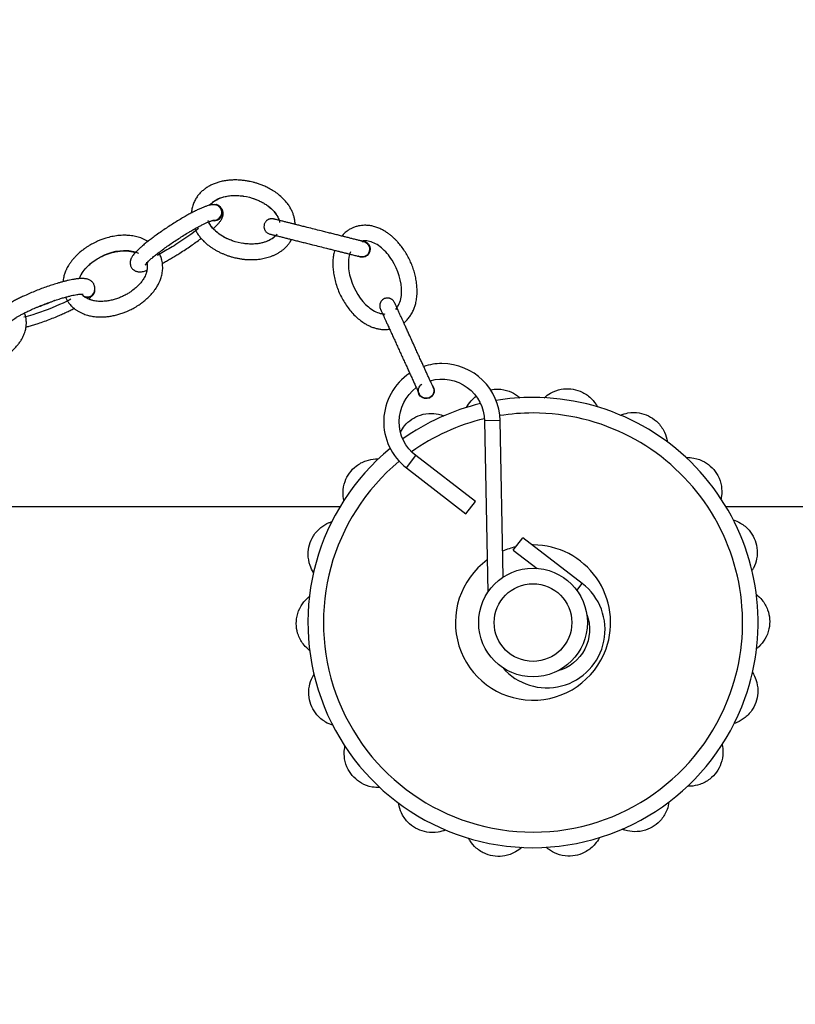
# Model space of a CAD drawing. Header units: millimetres. Extents: x 226 to 1023, y 71 to 732.
# Tile 74 of 110: x 441.4 to 446.4, y 675.45 to 681.79. Entities that reach past the tile are written whole.
import ezdxf

# ---------------------------------------------------------------- set-up
doc = ezdxf.new("R2010")
doc.units = ezdxf.units.MM
doc.layers.add('1', color=7, linetype='CONTINUOUS', true_color=0xffffff)
doc.layers.add('TOP', color=7, linetype='CONTINUOUS', true_color=0xffffff)
doc.styles.add('iso-1', font='isocp.shx')
doc.dimstyles.get("Standard").update_dxf_attribs({"dimtxt": 0.18, "dimasz": 0.18, "dimexe": 0.18, "dimexo": 0.0625, "dimgap": 0.09, "dimtad": 0, "dimtih": 1, "dimtoh": 1, "dimdec": 4, "dimzin": 0, "dimdsep": 46, "dimtxsty": 'Standard', "dimcen": 0.09, "dimadec": 0, "dimazin": 0, "dimtfac": 1, "dimtdec": 4, "dimtofl": 0, "dimtmove": 0, "dimatfit": 3, "dimfxl": 1, "dimtolj": 1, "dimtzin": 0, "dimarcsym": 0})

# ---------------------------------------------------------------- blocks, each defined once
blk = doc.blocks.new('DimnDraft3D5')
at = {"layer": 'TOP', "color": 2, "linetype": 'Continuous', "transparency": 16777216}
for p, q in [((241.659, 608.5641), (241.659, 728.5682)), ((474.1097, 704.5642), (474.1097, 728.5682)), ((241.659, 726.5682), (474.1097, 726.5682))]:
    blk.add_line(p, q, dxfattribs=at)
for points in [[(241.659, 726.5682), (245.159, 727.029), (245.1591, 726.1074), (241.659, 726.5682)], [(474.1097, 726.5682), (470.6097, 726.1074), (470.6097, 727.029), (474.1097, 726.5682)]]:
    blk.add_solid(points, dxfattribs=at)
at = {"layer": 'TOP', "color": 2, "linetype": 'Continuous', "transparency": 16777216, "insert": (354.3208, 727.1393), "char_height": 3.5, "attachment_point": 7, "line_spacing_factor": 0.963855, "style": 'iso-1'}
blk.add_mtext('\\W01.000;\\fisocp.shx,bigfont.shx;2325 ', dxfattribs=at)

msp = doc.modelspace()

# ---------------------------------------------------------------- linework, layer by layer
at = {"layer": '1', "color": 7, "linetype": 'Continuous'}
for p, q in [((442.6668, 680.5976), (442.6649, 680.5981)), ((442.6681, 680.5999), (442.6667, 680.6002)), ((442.6748, 680.5952), (442.6683, 680.5972)), ((442.6492, 680.4996), (442.654, 680.4994)), ((443.1747, 680.473), (443.1745, 680.4777)), ((443.0124, 680.4105), (443.0118, 680.4107)), ((443.6077, 680.3657), (443.605, 680.3652)), ((443.6051, 680.3652), (443.6077, 680.3657)), ((441.8771, 680.029), (441.8785, 680.0318)), ((441.8784, 680.0261), (441.8793, 680.0278)), ((444.3951, 679.2068), (444.4163, 678.103)), ((444.5144, 678.2004), (444.495, 679.2087)), ((444.3362, 678.6886), (443.9525, 678.9835)), ((443.8916, 678.9042), (444.2753, 678.6094)), ((444.2753, 678.6094), (444.3362, 678.6886)), ((443.4632, 678.6535), (440.5707, 678.6535)), ((467.2573, 678.6535), (445.9502, 678.6535)), ((444.5798, 678.3753), (444.6408, 678.4546)), ((445.0245, 678.1598), (444.6408, 678.4546)), ((444.5798, 678.3753), (444.7337, 678.2571)), ((444.707, 678.4081), (444.7013, 678.4081))]:
    msp.add_line(p, q, dxfattribs=at)
at = {"layer": '1', "color": 252, "linetype": 'Continuous'}
for p, q in [((442.6715, 680.5963), (442.6684, 680.5972)), ((444.495, 679.2087), (444.3951, 679.2068)), ((443.8916, 678.9042), (443.9525, 678.9835)), ((444.9897, 678.1145), (445.0245, 678.1598))]:
    msp.add_line(p, q, dxfattribs=at)
at = {"layer": '1', "color": 7, "linetype": 'Continuous'}
for radius in [0.35, 0.25]:
    msp.add_circle((444.707, 677.9081), radius, dxfattribs=at)
at = {"layer": '1', "color": 7, "linetype": 'Continuous', "extrusion": (0, 0, -1)}
for centre, radius, start, end in [((-443.606, 680.3133), 0.0525, 91.91081, 299.4394), ((-443.606, 680.3133), 0.05, 89.83075, 245.47932), ((-443.606, 680.3133), 0.05, 269.99993, 298.76585), ((-443.606, 680.3133), 0.05, 245.47932, 269.99962), ((-444.0187, 679.4024), 0.0525, 138.74061, 352.91224), ((-444.1201, 679.2015), 0.275, 74.08758, 178.89927), ((-444.1201, 679.2015), 0.275, 307.54069, 53.0989), ((-444.0187, 679.4024), 0.05, 269.99961, 336.87524), ((-444.0187, 679.4024), 0.05, 155.3794, 269.99961), ((-444.796, 677.8624), 0.275, 159.37143, 255.01726)]:
    msp.add_arc(centre, radius, start, end, dxfattribs=at)
at = {"layer": '1', "color": 7, "linetype": 'Continuous'}
for centre, radius, start, end in [((444.1201, 679.2015), 0.375, 90, 108.21257), ((444.1201, 679.2015), 0.375, 1.10073, 90), ((444.1201, 679.2015), 0.375, 123.55363, 232.45931), ((444.707, 677.9081), 1.45, 103.47748, 125.34187), ((444.707, 677.9081), 1.45, 90.00001, 99.44437), ((444.707, 677.9081), 1.45, 340.24889, 89.99999), ((444.707, 677.9081), 1.45, 129.37502, 340.24889), ((444.707, 677.9081), 0.5, 102.90938, 113.05692), ((444.707, 677.9081), 0.5, 340.24889, 89.99999), ((444.707, 677.9081), 0.5, 126.12379, 340.24889), ((444.796, 677.8624), 0.375, 220.72456, 52.45931)]:
    msp.add_arc(centre, radius, start, end, dxfattribs=at)
at = {"layer": '1', "color": 252, "linetype": 'Continuous'}
for start, end in [(89.99998, 99.12372), (340.24889, 90.00002), (103.39311, 125.42622), (129.69565, 340.24889)]:
    msp.add_arc((444.707, 677.9081), 1.35, start, end, dxfattribs=at)
at = {"layer": '1', "color": 7, "linetype": 'Continuous'}
for centre, major_axis, ratio, start_param, end_param in [((442.654, 680.5493), (0.0128, 0.0509), 0.96029, 3.201636, 6.826964), ((442.6553, 680.549), (-0.0128, -0.0509), 0.96029, 0.000065, 3.14151), ((442.654, 680.5493), (0.0122, 0.0485), 0.96029, 3.396922, 6.283185), ((442.654, 680.5493), (0.0122, 0.0485), 0.96029, 0, 0.219017), ((441.8332, 680.0529), (0.0439, -0.0239), 0.921015, 4.613104, 5.176826), ((441.8332, 680.0529), (0.0461, -0.0251), 0.921015, 4.814055, 6.828201), ((441.8323, 680.0512), (-0.0461, 0.0251), 0.921015, 1.825057, 3.141667), ((441.8332, 680.0529), (0.0439, -0.0239), 0.921015, 5.176826, 6.283185)]:
    msp.add_ellipse(centre, major_axis=major_axis, ratio=ratio, start_param=start_param, end_param=end_param, dxfattribs=at)
for points, knots in [([(443.1745, 680.4777), (443.1742, 680.4852), (443.1727, 680.5), (443.1681, 680.5216), (443.1615, 680.542), (443.1525, 680.5633), (443.1408, 680.585), (443.1259, 680.6068), (443.1067, 680.63), (443.0825, 680.6536), (443.0532, 680.6768), (443.023, 680.6963), (442.9943, 680.7116), (442.9681, 680.7233), (442.9448, 680.7322), (442.9237, 680.739), (442.9042, 680.7444), (442.8836, 680.7492), (442.8611, 680.7534), (442.8349, 680.7569), (442.8073, 680.7589), (442.7778, 680.7592), (442.7482, 680.7574), (442.7187, 680.7534), (442.6911, 680.7474), (442.6657, 680.7397), (442.6422, 680.7303), (442.6203, 680.7193), (442.6, 680.7066), (442.5809, 680.6921), (442.5629, 680.6753), (442.5462, 680.6557), (442.5315, 680.633), (442.5195, 680.6075), (442.511, 680.5796), (442.5081, 680.559), (442.5074, 680.548), (442.5074, 680.5469)], [0, 0, 0, 0, 0.024358, 0.048134, 0.071378, 0.094075, 0.123531, 0.152327, 0.180666, 0.222555, 0.263834, 0.304136, 0.341433, 0.371915, 0.399518, 0.424173, 0.445955, 0.46695, 0.494372, 0.522501, 0.554942, 0.586239, 0.620401, 0.653509, 0.684594, 0.713723, 0.741139, 0.767737, 0.793753, 0.81941, 0.845913, 0.873653, 0.902747, 0.933135, 0.964468, 0.996553, 1, 1, 1, 1]), ([(442.628, 680.5972), (442.6308, 680.6009), (442.6371, 680.608), (442.6486, 680.6184), (442.662, 680.6278), (442.6762, 680.6356), (442.69, 680.6418), (442.7031, 680.6465), (442.7164, 680.6504), (442.7303, 680.6536), (442.7453, 680.6562), (442.7621, 680.6582), (442.7809, 680.6593), (442.8008, 680.6592), (442.8197, 680.658), (442.8341, 680.6563), (442.8419, 680.6551), (442.8443, 680.6547)], [0, 0, 0, 0, 0.057416, 0.117676, 0.193255, 0.262359, 0.323699, 0.385374, 0.442176, 0.503314, 0.568945, 0.639124, 0.723103, 0.812638, 0.897469, 0.968325, 1, 1, 1, 1]), ([(442.9062, 680.6391), (442.9112, 680.6375), (442.9247, 680.6328), (442.9462, 680.6235), (442.9703, 680.611), (442.9929, 680.5968), (443.0134, 680.5811), (443.0312, 680.5642), (443.0462, 680.5465), (443.0582, 680.5281), (443.0658, 680.5123), (443.0692, 680.5025), (443.0702, 680.4992)], [0, 0, 0, 0, 0.070474, 0.193892, 0.316985, 0.438245, 0.554349, 0.664188, 0.767576, 0.86457, 0.955453, 1, 1, 1, 1]), ([(442.6683, 680.5972), (442.6681, 680.5973), (442.6646, 680.5984), (442.6572, 680.5993), (442.6469, 680.5997), (442.6368, 680.5987), (442.6263, 680.5969), (442.6146, 680.594), (442.5993, 680.5891), (442.5815, 680.5823), (442.5611, 680.5736), (442.5386, 680.5629), (442.5149, 680.5509), (442.4907, 680.538), (442.4636, 680.5228), (442.4337, 680.5052), (442.4014, 680.4854), (442.3692, 680.465), (442.3369, 680.4436), (442.3044, 680.4213), (442.2747, 680.4001), (442.2483, 680.3804), (442.225, 680.3624), (442.2028, 680.3443), (442.1889, 680.3323), (442.1822, 680.3264)], [0, 0, 0, 0, 0.001514, 0.021712, 0.047662, 0.071561, 0.092935, 0.124445, 0.15955, 0.198407, 0.241151, 0.286539, 0.331871, 0.377262, 0.422741, 0.483378, 0.543744, 0.603806, 0.665803, 0.729949, 0.795843, 0.846159, 0.897045, 0.948356, 1, 1, 1, 1]), ([(442.6474, 680.4456), (442.6528, 680.4504), (442.6639, 680.4608), (442.676, 680.4732), (442.6849, 680.4833), (442.6907, 680.4904), (442.6957, 680.4973), (442.7008, 680.5052), (442.7054, 680.5139), (442.7083, 680.5217), (442.7102, 680.5285), (442.7113, 680.5349), (442.7118, 680.5428), (442.7111, 680.5512), (442.7091, 680.559), (442.7062, 680.5663), (442.7027, 680.5727), (442.699, 680.5778), (442.6956, 680.5816), (442.6935, 680.5836), (442.6924, 680.5846)], [0, 0, 0, 0, 0.122376, 0.264117, 0.329955, 0.392829, 0.453271, 0.517246, 0.587224, 0.649736, 0.677508, 0.711783, 0.7551, 0.804446, 0.846869, 0.881256, 0.923336, 0.955039, 0.976869, 1, 1, 1, 1]), ([(442.2096, 680.2124), (442.2096, 680.2124), (442.2097, 680.2124), (442.21, 680.213), (442.2125, 680.2163), (442.2174, 680.2222), (442.2251, 680.2303), (442.2368, 680.2417), (442.2531, 680.2563), (442.2746, 680.2743), (442.2998, 680.2941), (442.3282, 680.3154), (442.3591, 680.3376), (442.3916, 680.3599), (442.4248, 680.3818), (442.4581, 680.403), (442.4883, 680.4213), (442.515, 680.4369), (442.5379, 680.4498), (442.5595, 680.4614), (442.5794, 680.4716), (442.5975, 680.4802), (442.612, 680.4867), (442.6237, 680.4914), (442.6326, 680.4948), (442.6398, 680.4971), (442.645, 680.4986), (442.6482, 680.4993), (442.6492, 680.4994), (442.6493, 680.4995), (442.6493, 680.4995)], [0, 0, 0, 0, 0.002255, 0.014273, 0.037742, 0.064118, 0.09448, 0.128642, 0.177558, 0.230194, 0.286424, 0.345945, 0.407702, 0.469669, 0.531169, 0.591601, 0.650417, 0.693195, 0.734487, 0.773701, 0.810849, 0.846032, 0.879404, 0.900968, 0.923554, 0.94733, 0.965884, 0.983313, 0.997964, 1, 1, 1, 1]), ([(442.7724, 680.3665), (442.7721, 680.3666), (442.7685, 680.3678), (442.7609, 680.3706), (442.7478, 680.3758), (442.7326, 680.3827), (442.7161, 680.3914), (442.7, 680.401), (442.684, 680.412), (442.6684, 680.4243), (442.6543, 680.4374), (442.6428, 680.45), (442.6352, 680.4597), (442.6303, 680.4669), (442.6265, 680.4727), (442.6222, 680.48), (442.6193, 680.4858), (442.6179, 680.489)], [0, 0, 0, 0, 0.003983, 0.056844, 0.122308, 0.213279, 0.306709, 0.399908, 0.492372, 0.595879, 0.69447, 0.778219, 0.847423, 0.87698, 0.905949, 0.94985, 1, 1, 1, 1]), ([(443.0361, 680.5076), (443.0334, 680.5084), (443.0282, 680.5092), (443.0207, 680.5092), (443.0142, 680.5083), (443.0083, 680.5067), (443.0031, 680.5046), (442.9983, 680.5021), (442.9933, 680.4988), (442.988, 680.4943), (442.9829, 680.4882), (442.9789, 680.4813), (442.9751, 680.4714), (442.9735, 680.4607), (442.9745, 680.4504), (442.9764, 680.4432), (442.9796, 680.4357), (442.9839, 680.4289), (442.9894, 680.4228), (442.9953, 680.4178), (443.0029, 680.4134), (443.0086, 680.4114), (443.0118, 680.4107)], [0, 0, 0, 0, 0.053393, 0.100877, 0.142591, 0.178524, 0.217337, 0.249589, 0.2822, 0.331976, 0.382511, 0.433167, 0.483961, 0.585262, 0.6348, 0.681196, 0.726459, 0.791863, 0.834332, 0.883176, 0.938336, 1, 1, 1, 1]), ([(443.6182, 680.3617), (443.6181, 680.3617), (443.6173, 680.362), (443.6138, 680.3628), (443.6086, 680.3641), (443.6013, 680.366), (443.592, 680.3683), (443.581, 680.371), (443.5694, 680.374), (443.5574, 680.377), (443.5453, 680.38), (443.5337, 680.3829), (443.5218, 680.3859), (443.5061, 680.3898), (443.4859, 680.3949), (443.4607, 680.4012), (443.4333, 680.4081), (443.404, 680.4154), (443.3735, 680.4231), (443.3376, 680.4321), (443.2973, 680.4422), (443.2581, 680.452), (443.2255, 680.4602), (443.1991, 680.4668), (443.1755, 680.4727), (443.1536, 680.4782), (443.1328, 680.4834), (443.1112, 680.4888), (443.0924, 680.4935), (443.0767, 680.4975), (443.0639, 680.5007), (443.0536, 680.5033), (443.0458, 680.5052), (443.0404, 680.5066), (443.037, 680.5074), (443.0362, 680.5076), (443.0361, 680.5076)], [0, 0, 0, 0, 0.023671, 0.046695, 0.068448, 0.088938, 0.114392, 0.137739, 0.158965, 0.181654, 0.201263, 0.218844, 0.236981, 0.255803, 0.288744, 0.323697, 0.360658, 0.399568, 0.440069, 0.480433, 0.539715, 0.596924, 0.633666, 0.669149, 0.703478, 0.731282, 0.76195, 0.795253, 0.831026, 0.85625, 0.882649, 0.910268, 0.93181, 0.954131, 0.977237, 1, 1, 1, 1]), ([(443.5729, 680.4602), (443.5657, 680.4583), (443.5519, 680.4536), (443.5326, 680.4446), (443.5125, 680.4323), (443.4931, 680.4168), (443.4808, 680.4039), (443.4755, 680.3976)], [0, 0, 0, 0, 0.189017, 0.370717, 0.54461, 0.789546, 1, 1, 1, 1]), ([(443.875, 679.8382), (443.881, 679.8429), (443.8934, 679.8541), (443.9101, 679.8737), (443.9249, 679.8963), (443.9369, 679.9201), (443.9463, 679.9448), (443.9539, 679.973), (443.959, 680.0048), (443.9609, 680.04), (443.9595, 680.0754), (443.9552, 680.1107), (443.948, 680.1458), (443.9382, 680.1803), (443.9259, 680.214), (443.9113, 680.2468), (443.8944, 680.2786), (443.8755, 680.3088), (443.855, 680.337), (443.836, 680.3593), (443.8195, 680.3764), (443.8059, 680.3893), (443.7911, 680.402), (443.7738, 680.4153), (443.7542, 680.4285), (443.732, 680.4408), (443.7076, 680.4516), (443.682, 680.4598), (443.6559, 680.4652), (443.633, 680.4673), (443.6117, 680.467), (443.5924, 680.4648), (443.5794, 680.462), (443.5729, 680.4602)], [0, 0, 0, 0, 0.026163, 0.0574, 0.088257, 0.118712, 0.148834, 0.178868, 0.218977, 0.259256, 0.299794, 0.340585, 0.381566, 0.422653, 0.463743, 0.504902, 0.546089, 0.587171, 0.627456, 0.665743, 0.687749, 0.70904, 0.730171, 0.7549, 0.783902, 0.811342, 0.841844, 0.875649, 0.903412, 0.933307, 0.954486, 0.976732, 1, 1, 1, 1]), ([(442.2264, 680.3633), (442.2258, 680.3636), (442.2197, 680.3674), (442.2075, 680.3741), (442.19, 680.3819), (442.1724, 680.3883), (442.1556, 680.3932), (442.1382, 680.3972), (442.1194, 680.4002), (442.0981, 680.4022), (442.069, 680.403), (442.0336, 680.4009), (441.9937, 680.3944), (441.959, 680.3855), (441.9299, 680.3757), (441.9069, 680.3665), (441.8871, 680.3574), (441.8705, 680.3489), (441.8552, 680.3403), (441.8392, 680.3306), (441.821, 680.3185), (441.8014, 680.3038), (441.7827, 680.2881), (441.7657, 680.272), (441.751, 680.2564), (441.7373, 680.2401), (441.7252, 680.2237), (441.7152, 680.2083), (441.7081, 680.1959), (441.7033, 680.1865), (441.6996, 680.1789), (441.6956, 680.1698), (441.6915, 680.1591), (441.6874, 680.1466), (441.6837, 680.1331), (441.6808, 680.1184), (441.6794, 680.1082), (441.679, 680.1033)], [0, 0, 0, 0, 0.002648, 0.029809, 0.057713, 0.082421, 0.107629, 0.130617, 0.156953, 0.186933, 0.220677, 0.279216, 0.336662, 0.392846, 0.432927, 0.468808, 0.500331, 0.527434, 0.549909, 0.57716, 0.609139, 0.645764, 0.68474, 0.716793, 0.748435, 0.77967, 0.810485, 0.838027, 0.860376, 0.87377, 0.884316, 0.897449, 0.917486, 0.934694, 0.955017, 0.978531, 1, 1, 1, 1]), ([(442.5284, 680.4444), (442.5299, 680.4413), (442.5354, 680.4301), (442.5462, 680.412), (442.5614, 680.3911), (442.578, 680.3722), (442.5962, 680.3545), (442.6142, 680.3394), (442.6318, 680.3265), (442.6483, 680.3155), (442.6661, 680.3049), (442.6849, 680.295), (442.7034, 680.2863), (442.7205, 680.2792), (442.7352, 680.2736), (442.7473, 680.2695), (442.7577, 680.2662), (442.7682, 680.2631), (442.7806, 680.2598), (442.7971, 680.2559), (442.8172, 680.252), (442.84, 680.2487), (442.8633, 680.2466), (442.8867, 680.2456), (442.9152, 680.246), (442.948, 680.2489), (442.984, 680.2556), (443.0132, 680.2642), (443.036, 680.2731), (443.0533, 680.2813), (443.0696, 680.2904), (443.0848, 680.3005), (443.0982, 680.3107), (443.1104, 680.3216), (443.1222, 680.3334), (443.1347, 680.3483), (443.1446, 680.3628), (443.15, 680.3724), (443.1516, 680.3755)], [0, 0, 0, 0, 0.013858, 0.050071, 0.084701, 0.117928, 0.151318, 0.187399, 0.213009, 0.23989, 0.268059, 0.297527, 0.326544, 0.351808, 0.373185, 0.390632, 0.404129, 0.417841, 0.435422, 0.456867, 0.487356, 0.519118, 0.550959, 0.582841, 0.614727, 0.667289, 0.716981, 0.763632, 0.790267, 0.815985, 0.840872, 0.865012, 0.889419, 0.908211, 0.930465, 0.956259, 0.985743, 1, 1, 1, 1]), ([(443.0485, 680.4013), (443.0469, 680.3996), (443.041, 680.3934), (443.0284, 680.3827), (443.0103, 680.3714), (442.9904, 680.3623), (442.97, 680.3553), (442.9472, 680.35), (442.9207, 680.3465), (442.895, 680.3456), (442.8714, 680.3465), (442.8523, 680.3482), (442.84, 680.35), (442.8346, 680.3509)], [0, 0, 0, 0, 0.029337, 0.109436, 0.211243, 0.30516, 0.394193, 0.49617, 0.613664, 0.747282, 0.835196, 0.926859, 1, 1, 1, 1]), ([(443.0118, 680.4107), (443.0118, 680.4107), (443.0126, 680.4104), (443.0161, 680.4096), (443.0214, 680.4082), (443.0287, 680.4064), (443.0379, 680.4041), (443.0489, 680.4014), (443.0606, 680.3984), (443.0726, 680.3954), (443.0846, 680.3924), (443.0963, 680.3895), (443.1082, 680.3865), (443.1239, 680.3825), (443.1441, 680.3775), (443.1693, 680.3712), (443.1967, 680.3643), (443.2259, 680.357), (443.2564, 680.3493), (443.2923, 680.3403), (443.3327, 680.3302), (443.3718, 680.3204), (443.4045, 680.3122), (443.4309, 680.3056), (443.4545, 680.2997), (443.4764, 680.2942), (443.4973, 680.289), (443.5188, 680.2836), (443.5376, 680.2788), (443.5533, 680.2749), (443.5661, 680.2717), (443.5764, 680.2691), (443.5841, 680.2672), (443.5896, 680.2658), (443.593, 680.265), (443.5938, 680.2647), (443.5938, 680.2648)], [0, 0, 0, 0, 0.024072, 0.04707, 0.068808, 0.089288, 0.114728, 0.138057, 0.159264, 0.181935, 0.201532, 0.219103, 0.237231, 0.256043, 0.288966, 0.323889, 0.360805, 0.399656, 0.440095, 0.480409, 0.539651, 0.596853, 0.633592, 0.669063, 0.703368, 0.731148, 0.761782, 0.795049, 0.830791, 0.855997, 0.882374, 0.909961, 0.931476, 0.953772, 0.976859, 1, 1, 1, 1]), ([(442.1822, 680.3264), (442.1769, 680.3217), (442.1672, 680.3129), (442.1546, 680.3005), (442.1444, 680.2898), (442.1356, 680.2796), (442.1284, 680.2703), (442.123, 680.262), (442.1194, 680.2556), (442.1173, 680.251), (442.1157, 680.247), (442.1146, 680.2436), (442.1138, 680.2406), (442.113, 680.2374), (442.112, 680.232), (442.1114, 680.2237), (442.1128, 680.2122), (442.1163, 680.2021), (442.1207, 680.1942), (442.1254, 680.1879), (442.13, 680.1831), (442.1351, 680.1789), (442.1405, 680.1754), (442.1472, 680.1721), (442.155, 680.1696), (442.1628, 680.1681), (442.1706, 680.1674), (442.1777, 680.1674), (442.1871, 680.1682), (442.1975, 680.1701), (442.2092, 680.1731), (442.217, 680.1756), (442.2203, 680.1767)], [0, 0, 0, 0, 0.069224, 0.131744, 0.18791, 0.238022, 0.295771, 0.34329, 0.380335, 0.406681, 0.422476, 0.434698, 0.44672, 0.458551, 0.470201, 0.504971, 0.543933, 0.580003, 0.605358, 0.626556, 0.650054, 0.667071, 0.687759, 0.71334, 0.743429, 0.771885, 0.796408, 0.827616, 0.855764, 0.906709, 0.960313, 1, 1, 1, 1]), ([(442.3199, 680.2222), (442.3221, 680.2234), (442.3329, 680.2292), (442.3526, 680.2401), (442.3791, 680.2555), (442.4059, 680.2716), (442.4356, 680.2901), (442.468, 680.311), (442.5025, 680.3342), (442.5356, 680.3574), (442.5576, 680.3734), (442.5687, 680.3817), (442.5696, 680.3824)], [0, 0, 0, 0, 0.025667, 0.126051, 0.228353, 0.331785, 0.436012, 0.575521, 0.714724, 0.852563, 0.987662, 1, 1, 1, 1]), ([(443.5939, 680.2647), (443.5975, 680.2638), (443.6161, 680.2612), (443.6499, 680.2766), (443.6621, 680.3248), (443.6394, 680.3544), (443.6218, 680.3609), (443.6182, 680.3617)], [0, 0, 0, 0, 0.071328, 0.357105, 0.642883, 0.928661, 1, 1, 1, 1]), ([(443.8225, 679.9255), (443.8298, 679.9334), (443.8502, 679.9631), (443.8733, 680.0642), (443.8266, 680.2191), (443.7322, 680.3283), (443.6668, 680.364), (443.6263, 680.368), (443.6114, 680.3662), (443.608, 680.3657)], [0, 0, 0, 0, 0.075208, 0.238971, 0.566498, 0.730261, 0.894024, 0.975905, 1, 1, 1, 1]), ([(441.6949, 680.0039), (441.6977, 679.9978), (441.7038, 679.986), (441.7142, 679.9702), (441.7248, 679.9569), (441.7346, 679.9464), (441.7431, 679.9385), (441.7501, 679.9325), (441.7565, 679.9275), (441.7629, 679.9228), (441.7699, 679.9181), (441.7803, 679.9117), (441.7945, 679.9041), (441.8119, 679.8965), (441.8284, 679.8907), (441.8431, 679.8864), (441.8573, 679.8831), (441.8735, 679.8801), (441.8929, 679.8777), (441.9157, 679.8765), (441.94, 679.8768), (441.9647, 679.8787), (441.9908, 679.8824), (442.0181, 679.888), (442.046, 679.8957), (442.0718, 679.9045), (442.0934, 679.9133), (442.111, 679.9213), (442.1253, 679.9284), (442.1394, 679.936), (442.1546, 679.945), (442.172, 679.9561), (442.1911, 679.9697), (442.2108, 679.9856), (442.23, 680.0031), (442.2478, 680.0217), (442.2626, 680.0394), (442.2744, 680.0556), (442.2834, 680.0692), (442.2907, 680.0817), (442.2964, 680.0926), (442.301, 680.1025), (442.3054, 680.1129), (442.3098, 680.1248), (442.3142, 680.1389), (442.3178, 680.1543), (442.3203, 680.1705), (442.3218, 680.1879), (442.3218, 680.206), (442.32, 680.2244), (442.3162, 680.2445), (442.3091, 680.2664), (442.3018, 680.283), (442.2969, 680.291), (442.2966, 680.2914)], [0, 0, 0, 0, 0.021137, 0.041712, 0.059431, 0.074284, 0.086288, 0.095478, 0.1032, 0.111425, 0.120167, 0.129426, 0.14947, 0.170122, 0.18828, 0.203939, 0.218085, 0.233823, 0.255186, 0.279326, 0.30563, 0.331816, 0.357695, 0.389587, 0.420929, 0.450695, 0.477395, 0.496483, 0.513521, 0.529585, 0.548691, 0.571191, 0.59704, 0.625664, 0.654346, 0.682672, 0.710626, 0.730358, 0.748594, 0.764429, 0.777901, 0.789039, 0.80035, 0.814968, 0.830502, 0.848509, 0.866554, 0.883736, 0.905218, 0.925012, 0.943202, 0.970443, 0.99837, 1, 1, 1, 1]), ([(441.8932, 680.2464), (441.9025, 680.2523), (441.9211, 680.2629), (441.9494, 680.2759), (441.9766, 680.2859), (442.0021, 680.2933), (442.0255, 680.2984), (442.0479, 680.3015), (442.0688, 680.3029), (442.0878, 680.3027), (442.1036, 680.3013), (442.1169, 680.2993), (442.1277, 680.297), (442.1364, 680.2947), (442.1422, 680.2928), (442.1454, 680.2917), (442.1462, 680.2914)], [0, 0, 0, 0, 0.128921, 0.24962, 0.360893, 0.462033, 0.552771, 0.633192, 0.716576, 0.786544, 0.844157, 0.892055, 0.933775, 0.964162, 0.990796, 1, 1, 1, 1]), ([(443.4287, 680.3062), (443.4284, 680.3052), (443.4266, 680.2986), (443.4239, 680.287), (443.4211, 680.2709), (443.4192, 680.2552), (443.418, 680.2389), (443.4173, 680.216), (443.4185, 680.1862), (443.4233, 680.149), (443.4316, 680.1103), (443.4435, 680.0711), (443.4587, 680.0325), (443.4769, 679.9955), (443.4977, 679.9605), (443.521, 679.9279), (443.5465, 679.898), (443.5737, 679.8713), (443.6021, 679.8484), (443.6288, 679.831), (443.6532, 679.8184), (443.675, 679.8094), (443.6971, 679.8026), (443.72, 679.7978), (443.7443, 679.7952), (443.7656, 679.7955), (443.7787, 679.7971), (443.7833, 679.7978)], [0, 0, 0, 0, 0.004112, 0.028858, 0.05066, 0.073027, 0.096096, 0.119886, 0.169676, 0.22252, 0.278471, 0.337036, 0.395698, 0.453872, 0.511326, 0.567864, 0.623342, 0.677569, 0.729066, 0.777532, 0.81209, 0.845294, 0.877338, 0.909948, 0.944241, 0.980267, 1, 1, 1, 1]), ([(443.5305, 680.2961), (443.5225, 680.2754), (443.5128, 680.2213), (443.5324, 680.0849), (443.6189, 679.9482), (443.7087, 679.9002), (443.7431, 679.8956), (443.7526, 679.8955)], [0, 0, 0, 0, 0.157157, 0.348801, 0.732089, 0.923733, 1, 1, 1, 1]), ([(441.8029, 680.1595), (441.8034, 680.1604), (441.8071, 680.1666), (441.8157, 680.1781), (441.8295, 680.1945), (441.8469, 680.2118), (441.8682, 680.2297), (441.8844, 680.2409), (441.8932, 680.2464)], [0, 0, 0, 0, 0.026638, 0.173308, 0.343436, 0.537924, 0.75699, 1, 1, 1, 1]), ([(442.218, 680.2226), (442.2183, 680.2217), (442.2196, 680.2171), (442.2211, 680.209), (442.2219, 680.1989), (442.2217, 680.1887), (442.2204, 680.1775), (442.2173, 680.1633), (442.2119, 680.148), (442.2065, 680.136), (442.203, 680.1299), (442.2023, 680.1289)], [0, 0, 0, 0, 0.027393, 0.143173, 0.245823, 0.334782, 0.458548, 0.594235, 0.786113, 0.963555, 1, 1, 1, 1]), ([(441.7851, 680.1235), (441.7852, 680.1237), (441.7866, 680.1277), (441.7901, 680.1364), (441.7959, 680.1482), (441.8007, 680.156), (441.8029, 680.1595)], [0, 0, 0, 0, 0.018992, 0.317719, 0.697517, 1, 1, 1, 1]), ([(441.8784, 680.0319), (441.8785, 680.0319), (441.88, 680.035), (441.8822, 680.041), (441.8844, 680.0504), (441.8851, 680.0585), (441.8848, 680.0662), (441.8835, 680.0739), (441.881, 680.082), (441.8776, 680.0892), (441.8738, 680.0952), (441.8693, 680.1008), (441.8636, 680.1064), (441.8566, 680.1115), (441.8481, 680.116), (441.8393, 680.1193), (441.8298, 680.1217), (441.8202, 680.1233), (441.8104, 680.1241), (441.8012, 680.1242), (441.793, 680.124), (441.7856, 680.1236), (441.7784, 680.123), (441.7699, 680.122), (441.7597, 680.1207), (441.7468, 680.1186), (441.7309, 680.1156), (441.7123, 680.1116), (441.6924, 680.1068), (441.6718, 680.1014), (441.646, 680.0941), (441.6148, 680.0845), (441.5783, 680.0723), (441.5416, 680.059), (441.5049, 680.0449), (441.4684, 680.0298), (441.4352, 680.0151), (441.4057, 680.0012), (441.3798, 679.9883), (441.3548, 679.9749), (441.339, 679.9658), (441.3313, 679.9612)], [0, 0, 0, 0, 0.000277, 0.018698, 0.034744, 0.049571, 0.05969, 0.072056, 0.086438, 0.099212, 0.109363, 0.119856, 0.133966, 0.150356, 0.164393, 0.183577, 0.202416, 0.223098, 0.24322, 0.261505, 0.278609, 0.29156, 0.305318, 0.321618, 0.340516, 0.362084, 0.391604, 0.423881, 0.456419, 0.489114, 0.521906, 0.57657, 0.630955, 0.684704, 0.737867, 0.790982, 0.843819, 0.883165, 0.922242, 0.961119, 1, 1, 1, 1]), ([(442.2023, 680.1289), (442.2004, 680.1253), (442.1939, 680.1143), (442.1804, 680.0962), (442.1607, 680.075), (442.1365, 680.0538), (442.1112, 680.0357), (442.086, 680.0206), (442.0622, 680.0085), (442.0365, 679.9978), (442.0097, 679.9889), (441.9825, 679.9823), (441.9578, 679.9785), (441.9362, 679.9768), (441.9176, 679.9766), (441.8999, 679.9776), (441.8847, 679.9797), (441.8722, 679.9823), (441.8625, 679.9848), (441.8537, 679.9877), (441.8439, 679.9915), (441.8335, 679.9965), (441.8234, 680.0025), (441.8149, 680.0086), (441.8081, 680.0146), (441.803, 680.0197), (441.8002, 680.0228), (441.7992, 680.0241)], [0, 0, 0, 0, 0.028372, 0.087207, 0.152148, 0.223268, 0.301431, 0.357154, 0.415332, 0.475496, 0.536897, 0.596612, 0.6535, 0.694089, 0.732769, 0.769526, 0.803645, 0.82723, 0.847591, 0.864945, 0.883844, 0.910902, 0.934682, 0.9553, 0.974149, 0.990081, 1, 1, 1, 1]), ([(441.3347, 679.8402), (441.3347, 679.8402), (441.3348, 679.8403), (441.3355, 679.8411), (441.3376, 679.8434), (441.341, 679.8465), (441.3454, 679.8503), (441.3523, 679.8557), (441.3624, 679.8629), (441.3768, 679.8721), (441.3929, 679.8817), (441.411, 679.8918), (441.4313, 679.9024), (441.4561, 679.9146), (441.4857, 679.9282), (441.5199, 679.943), (441.5554, 679.9573), (441.5916, 679.9709), (441.6279, 679.9835), (441.6605, 679.994), (441.6888, 680.0024), (441.7122, 680.0087), (441.7332, 680.0138), (441.7516, 680.0178), (441.7675, 680.0208), (441.7809, 680.0227), (441.7917, 680.0238), (441.7985, 680.0241), (441.8026, 680.0242), (441.8053, 680.0241), (441.8075, 680.024), (441.8086, 680.0238), (441.8087, 680.0239), (441.8087, 680.0239)], [0, 0, 0, 0, 0.001372, 0.016638, 0.032093, 0.048412, 0.065221, 0.081777, 0.113987, 0.145291, 0.17802, 0.212716, 0.24954, 0.288603, 0.344014, 0.402082, 0.462284, 0.52414, 0.587096, 0.650506, 0.697495, 0.741813, 0.783146, 0.821451, 0.856754, 0.889149, 0.918319, 0.94291, 0.953548, 0.965039, 0.980338, 0.998482, 1, 1, 1, 1]), ([(441.8449, 679.9912), (441.8454, 679.9917), (441.849, 679.9947), (441.8556, 680.0007), (441.8615, 680.007), (441.8646, 680.0107), (441.8648, 680.011)], [0, 0, 0, 0, 0.067842, 0.48657, 0.959341, 1, 1, 1, 1]), ([(441.6275, 679.9832), (441.6253, 679.9822), (441.6114, 679.9762), (441.5855, 679.9654), (441.5495, 679.9514), (441.5199, 679.9407), (441.5024, 679.9347), (441.497, 679.9328)], [0, 0, 0, 0, 0.050642, 0.316662, 0.59134, 0.872173, 1, 1, 1, 1]), ([(443.8152, 679.9691), (443.814, 679.9717), (443.8115, 679.9763), (443.8068, 679.9821), (443.802, 679.9866), (443.7971, 679.9902), (443.7923, 679.993), (443.7873, 679.9952), (443.7816, 679.997), (443.7747, 679.9983), (443.7668, 679.9985), (443.7589, 679.9973), (443.7487, 679.9942), (443.7395, 679.9887), (443.732, 679.9815), (443.7276, 679.9756), (443.7237, 679.9684), (443.7211, 679.9607), (443.7198, 679.9526), (443.7196, 679.9449), (443.7208, 679.9363), (443.7228, 679.9305), (443.7242, 679.9276)], [0, 0, 0, 0, 0.053387, 0.100853, 0.142549, 0.178467, 0.217265, 0.249515, 0.282132, 0.331922, 0.382474, 0.433148, 0.48395, 0.585235, 0.634756, 0.68113, 0.726382, 0.79179, 0.83427, 0.883135, 0.938321, 1, 1, 1, 1]), ([(444.0642, 679.4231), (444.0642, 679.4231), (444.0639, 679.4239), (444.0624, 679.4272), (444.0601, 679.4321), (444.057, 679.439), (444.0531, 679.4477), (444.0484, 679.4579), (444.0434, 679.4689), (444.0382, 679.4801), (444.0331, 679.4914), (444.0281, 679.5024), (444.023, 679.5135), (444.0163, 679.5282), (444.0077, 679.5472), (443.9969, 679.5709), (443.9851, 679.5965), (443.9726, 679.624), (443.9596, 679.6526), (443.9442, 679.6863), (443.9269, 679.7241), (443.9102, 679.7609), (443.8962, 679.7915), (443.8849, 679.8162), (443.8748, 679.8384), (443.8655, 679.8589), (443.8565, 679.8784), (443.8473, 679.8986), (443.8393, 679.9163), (443.8325, 679.9311), (443.8271, 679.943), (443.8227, 679.9527), (443.8194, 679.96), (443.817, 679.9651), (443.8156, 679.9683), (443.8152, 679.969), (443.8152, 679.9691)], [0, 0, 0, 0, 0.024015, 0.047039, 0.06879, 0.089276, 0.114721, 0.138062, 0.159283, 0.181967, 0.201573, 0.219151, 0.237285, 0.256103, 0.289036, 0.323982, 0.360937, 0.39984, 0.440335, 0.480694, 0.539969, 0.597171, 0.633907, 0.669383, 0.703704, 0.731502, 0.762162, 0.795458, 0.831222, 0.856439, 0.882829, 0.910437, 0.931975, 0.954296, 0.977406, 1, 1, 1, 1]), ([(440.8078, 679.6697), (440.8082, 679.6691), (440.8097, 679.6666), (440.8121, 679.6628), (440.8153, 679.658), (440.8185, 679.6535), (440.8235, 679.6469), (440.831, 679.6379), (440.8426, 679.6257), (440.8575, 679.6128), (440.8752, 679.6), (440.894, 679.5888), (440.9136, 679.5792), (440.9337, 679.5712), (440.9535, 679.5649), (440.9717, 679.5604), (440.9871, 679.5575), (440.9999, 679.5555), (441.012, 679.554), (441.0256, 679.5528), (441.0434, 679.5518), (441.065, 679.5517), (441.0892, 679.553), (441.1136, 679.5555), (441.1377, 679.5593), (441.1633, 679.5647), (441.1896, 679.5717), (441.2157, 679.5803), (441.2389, 679.5894), (441.2582, 679.5981), (441.2751, 679.6067), (441.2915, 679.6157), (441.3096, 679.6269), (441.3291, 679.6405), (441.3501, 679.6572), (441.3707, 679.6765), (441.3894, 679.6972), (441.4045, 679.7175), (441.4165, 679.7372), (441.4262, 679.7569), (441.433, 679.7749), (441.4378, 679.7915), (441.4411, 679.8072), (441.4433, 679.8246), (441.4439, 679.8446), (441.4419, 679.867), (441.4375, 679.8867), (441.4337, 679.8987), (441.4322, 679.9027)], [0, 0, 0, 0, 0.002126, 0.009628, 0.015127, 0.021215, 0.027917, 0.042833, 0.060002, 0.083595, 0.107828, 0.13185, 0.155688, 0.179472, 0.203184, 0.224236, 0.241584, 0.255194, 0.267248, 0.28235, 0.300685, 0.326927, 0.35465, 0.382323, 0.409917, 0.437395, 0.471348, 0.502943, 0.531585, 0.557234, 0.576149, 0.597574, 0.622208, 0.649982, 0.680323, 0.716177, 0.748646, 0.777947, 0.804619, 0.829218, 0.854175, 0.871307, 0.889119, 0.909246, 0.932021, 0.95755, 0.985791, 1, 1, 1, 1]), ([(441.4413, 679.8116), (441.4482, 679.8134), (441.4644, 679.8179), (441.4906, 679.8256), (441.5232, 679.836), (441.5598, 679.8486), (441.6001, 679.8636), (441.6368, 679.8783), (441.6697, 679.8923), (441.6983, 679.9052), (441.7254, 679.9182), (441.7429, 679.9271), (441.7512, 679.9315), (441.7514, 679.9315)], [0, 0, 0, 0, 0.071048, 0.165731, 0.261439, 0.389368, 0.516749, 0.642594, 0.735455, 0.826673, 0.915393, 0.99839, 1, 1, 1, 1]), ([(443.7242, 679.9276), (443.7242, 679.9276), (443.7246, 679.9268), (443.7262, 679.9232), (443.7285, 679.9182), (443.7314, 679.9118), (443.7348, 679.9044), (443.7384, 679.8965), (443.7428, 679.8868), (443.7487, 679.8739), (443.7569, 679.8558), (443.7665, 679.8348), (443.7775, 679.8108), (443.7896, 679.7843), (443.8025, 679.7559), (443.8161, 679.7262), (443.8301, 679.6955), (443.8443, 679.6643), (443.8587, 679.6328), (443.8729, 679.6016), (443.8867, 679.5714), (443.8997, 679.5429), (443.9117, 679.5165), (443.9213, 679.4955), (443.9288, 679.4791), (443.9344, 679.4668), (443.9398, 679.455), (443.9452, 679.4432), (443.9505, 679.4315), (443.9558, 679.4199), (443.9609, 679.4088), (443.9652, 679.3993), (443.9686, 679.3917), (443.9712, 679.3862), (443.9729, 679.3825), (443.9733, 679.3816), (443.9733, 679.3816)], [0, 0, 0, 0, 0.025791, 0.049392, 0.07077, 0.089928, 0.112087, 0.13037, 0.145061, 0.174389, 0.206102, 0.240461, 0.277683, 0.317499, 0.358534, 0.400522, 0.443264, 0.486533, 0.530076, 0.573624, 0.61629, 0.656831, 0.69512, 0.731117, 0.751631, 0.771352, 0.79031, 0.809841, 0.832803, 0.854578, 0.878751, 0.905325, 0.926835, 0.949768, 0.974151, 1, 1, 1, 1]), ([(444.064, 679.4237), (444.0657, 679.4201), (444.0718, 679.4022), (444.0627, 679.3658), (444.0175, 679.3452), (443.9733, 679.3677), (443.9638, 679.4135), (443.9809, 679.4373), (443.9912, 679.4442)], [0, 0, 0, 0, 0.051885, 0.248315, 0.444746, 0.641176, 0.837606, 1, 1, 1, 1]), ([(444.4327, 679.4082), (444.4492, 679.4114), (444.4662, 679.4127), (444.5069, 679.4113), (444.5309, 679.4064), (444.5725, 679.3905), (444.5909, 679.3803), (444.6126, 679.3639), (444.6175, 679.3599), (444.6222, 679.3556)], [0, 0, 0, 0, 0.243545, 0.243545, 0.604044, 0.604044, 0.909361, 0.909361, 1, 1, 1, 1]), ([(444.7792, 679.3563), (444.7917, 679.3677), (444.8055, 679.3778), (444.8414, 679.398), (444.8647, 679.4064), (444.9084, 679.4143), (444.9293, 679.4152), (444.9706, 679.4111), (444.9915, 679.4059), (445.0331, 679.3891), (445.054, 679.3763), (445.0876, 679.3471), (445.1015, 679.3313), (445.1162, 679.3084), (445.1194, 679.3029), (445.1224, 679.2974)], [0, 0, 0, 0, 0.123982, 0.123982, 0.308736, 0.308736, 0.46158, 0.46158, 0.616171, 0.616171, 0.79909, 0.79909, 0.954009, 0.954009, 1, 1, 1, 1]), ([(444.2796, 679.2937), (444.2873, 679.3087), (444.2969, 679.3228), (444.3174, 679.3467), (444.3282, 679.357), (444.3399, 679.3661)], [0, 0, 0, 0, 0.525594, 0.525594, 1, 1, 1, 1]), ([(443.8537, 679.1355), (443.8611, 679.15), (443.87, 679.1635), (443.8931, 679.1914), (443.9085, 679.2055), (443.9428, 679.2289), (443.9622, 679.2384), (444.0049, 679.2522), (444.0291, 679.2558), (444.0736, 679.2551), (444.0944, 679.2519), (444.1204, 679.2438), (444.1264, 679.2417), (444.1322, 679.2393)], [0, 0, 0, 0, 0.150327, 0.150327, 0.338197, 0.338197, 0.528213, 0.528213, 0.75305, 0.75305, 0.94347, 0.94347, 1, 1, 1, 1]), ([(445.2702, 679.2443), (445.2858, 679.2508), (445.3022, 679.2554), (445.3428, 679.2622), (445.3676, 679.2621), (445.4114, 679.2546), (445.4313, 679.2483), (445.4687, 679.2303), (445.4866, 679.2183), (445.52, 679.1882), (445.5352, 679.169), (445.5568, 679.1302), (445.5644, 679.1105), (445.5705, 679.084), (445.5716, 679.0778), (445.5725, 679.0715)], [0, 0, 0, 0, 0.123982, 0.123982, 0.308736, 0.308736, 0.46158, 0.46158, 0.616171, 0.616171, 0.79909, 0.79909, 0.954009, 0.954009, 1, 1, 1, 1]), ([(443.4889, 678.6948), (443.4853, 678.7113), (443.4835, 678.7283), (443.4839, 678.7694), (443.4883, 678.7938), (443.5033, 678.8357), (443.5129, 678.8542), (443.5372, 678.8879), (443.5521, 678.9034), (443.5875, 678.931), (443.6091, 678.9427), (443.6511, 678.9572), (443.6718, 678.9613), (443.699, 678.9627), (443.7053, 678.9627), (443.7116, 678.9625)], [0, 0, 0, 0, 0.123982, 0.123982, 0.308736, 0.308736, 0.46158, 0.46158, 0.616171, 0.616171, 0.79909, 0.79909, 0.954009, 0.954009, 1, 1, 1, 1]), ([(445.6932, 678.9711), (445.7101, 678.9718), (445.7271, 678.9706), (445.7676, 678.963), (445.7908, 678.9545), (445.8295, 678.9325), (445.846, 678.9198), (445.875, 678.8901), (445.8877, 678.8726), (445.9088, 678.833), (445.9165, 678.8097), (445.9235, 678.7658), (445.9239, 678.7448), (445.9206, 678.7178), (445.9195, 678.7115), (445.9182, 678.7053)], [0, 0, 0, 0, 0.123982, 0.123982, 0.308736, 0.308736, 0.46158, 0.46158, 0.616171, 0.616171, 0.79909, 0.79909, 0.954009, 0.954009, 1, 1, 1, 1]), ([(443.2934, 678.2307), (443.2843, 678.245), (443.2768, 678.2604), (443.2631, 678.2992), (443.2589, 678.3236), (443.2587, 678.368), (443.2614, 678.3887), (443.2726, 678.4287), (443.2814, 678.4484), (443.3052, 678.4864), (443.3214, 678.5048), (443.356, 678.5328), (443.374, 678.5437), (443.3991, 678.5543), (443.405, 678.5565), (443.411, 678.5584)], [0, 0, 0, 0, 0.123982, 0.123982, 0.308736, 0.308736, 0.46158, 0.46158, 0.616171, 0.616171, 0.79909, 0.79909, 0.954009, 0.954009, 1, 1, 1, 1]), ([(445.9973, 678.5697), (446.0134, 678.5646), (446.029, 678.5576), (446.0644, 678.5367), (446.0834, 678.5207), (446.1121, 678.4868), (446.1233, 678.4692), (446.1404, 678.4314), (446.1464, 678.4107), (446.1526, 678.3662), (446.1519, 678.3417), (446.1435, 678.298), (446.1367, 678.2781), (446.1243, 678.2539), (446.1212, 678.2484), (446.1178, 678.243)], [0, 0, 0, 0, 0.123982, 0.123982, 0.308736, 0.308736, 0.46158, 0.46158, 0.616171, 0.616171, 0.79909, 0.79909, 0.954009, 0.954009, 1, 1, 1, 1]), ([(443.2683, 677.7278), (443.2549, 677.738), (443.2426, 677.75), (443.2165, 677.7818), (443.2042, 677.8033), (443.1887, 677.8449), (443.1842, 677.8653), (443.1811, 677.9067), (443.1826, 677.9282), (443.1919, 677.9721), (443.2009, 677.9949), (443.2238, 678.033), (443.237, 678.0495), (443.257, 678.068), (443.2618, 678.0721), (443.2668, 678.076)], [0, 0, 0, 0, 0.123982, 0.123982, 0.308736, 0.308736, 0.46158, 0.46158, 0.616171, 0.616171, 0.79909, 0.79909, 0.954009, 0.954009, 1, 1, 1, 1]), ([(446.1457, 678.0885), (446.1591, 678.0782), (446.1714, 678.0663), (446.1976, 678.0345), (446.2099, 678.013), (446.2253, 677.9713), (446.2298, 677.951), (446.2329, 677.9096), (446.2314, 677.8881), (446.2221, 677.8441), (446.2131, 677.8214), (446.1902, 677.7832), (446.177, 677.7668), (446.1571, 677.7483), (446.1522, 677.7442), (446.1473, 677.7403)], [0, 0, 0, 0, 0.123982, 0.123982, 0.308736, 0.308736, 0.46158, 0.46158, 0.616171, 0.616171, 0.79909, 0.79909, 0.954009, 0.954009, 1, 1, 1, 1]), ([(443.4167, 677.2466), (443.4006, 677.2516), (443.385, 677.2586), (443.3496, 677.2796), (443.3307, 677.2956), (443.3019, 677.3295), (443.2907, 677.3471), (443.2736, 677.3849), (443.2676, 677.4056), (443.2614, 677.4501), (443.2621, 677.4746), (443.2705, 677.5182), (443.2773, 677.5382), (443.2897, 677.5624), (443.2929, 677.5679), (443.2962, 677.5732)], [0, 0, 0, 0, 0.123982, 0.123982, 0.308736, 0.308736, 0.46158, 0.46158, 0.616171, 0.616171, 0.79909, 0.79909, 0.954009, 0.954009, 1, 1, 1, 1]), ([(446.1207, 677.5855), (446.1297, 677.5713), (446.1372, 677.5559), (446.1509, 677.5171), (446.1551, 677.4927), (446.1553, 677.4482), (446.1526, 677.4275), (446.1414, 677.3876), (446.1326, 677.3679), (446.1088, 677.3298), (446.0926, 677.3115), (446.0581, 677.2835), (446.04, 677.2726), (446.0149, 677.262), (446.009, 677.2598), (446.003, 677.2578)], [0, 0, 0, 0, 0.123982, 0.123982, 0.308736, 0.308736, 0.46158, 0.46158, 0.616171, 0.616171, 0.79909, 0.79909, 0.954009, 0.954009, 1, 1, 1, 1]), ([(443.7208, 676.8452), (443.7039, 676.8444), (443.6869, 676.8457), (443.6464, 676.8532), (443.6232, 676.8618), (443.5845, 676.8838), (443.568, 676.8965), (443.539, 676.9262), (443.5263, 676.9436), (443.5053, 676.9833), (443.4975, 677.0065), (443.4905, 677.0504), (443.4901, 677.0715), (443.4935, 677.0985), (443.4945, 677.1047), (443.4958, 677.1109)], [0, 0, 0, 0, 0.123982, 0.123982, 0.308736, 0.308736, 0.46158, 0.46158, 0.616171, 0.616171, 0.79909, 0.79909, 0.954009, 0.954009, 1, 1, 1, 1]), ([(445.9251, 677.1215), (445.9287, 677.105), (445.9305, 677.088), (445.9301, 677.0468), (445.9257, 677.0225), (445.9107, 676.9806), (445.9011, 676.9621), (445.8769, 676.9284), (445.8619, 676.9129), (445.8265, 676.8852), (445.805, 676.8736), (445.7629, 676.8591), (445.7422, 676.855), (445.7151, 676.8536), (445.7087, 676.8536), (445.7024, 676.8538)], [0, 0, 0, 0, 0.123982, 0.123982, 0.308736, 0.308736, 0.46158, 0.46158, 0.616171, 0.616171, 0.79909, 0.79909, 0.954009, 0.954009, 1, 1, 1, 1]), ([(444.1438, 676.572), (444.1282, 676.5655), (444.1118, 676.5608), (444.0712, 676.5541), (444.0464, 676.5542), (444.0026, 676.5617), (443.9827, 676.5679), (443.9453, 676.5859), (443.9274, 676.598), (443.8941, 676.628), (443.8788, 676.6472), (443.8572, 676.6861), (443.8496, 676.7057), (443.8435, 676.7323), (443.8424, 676.7385), (443.8415, 676.7447)], [0, 0, 0, 0, 0.123982, 0.123982, 0.308736, 0.308736, 0.46158, 0.46158, 0.616171, 0.616171, 0.79909, 0.79909, 0.954009, 0.954009, 1, 1, 1, 1]), ([(445.5826, 676.7523), (445.5804, 676.7356), (445.5762, 676.719), (445.5617, 676.6805), (445.5493, 676.6591), (445.5209, 676.6248), (445.5055, 676.6107), (445.4712, 676.5873), (445.4518, 676.5779), (445.4091, 676.564), (445.3849, 676.5605), (445.3404, 676.5612), (445.3196, 676.5644), (445.2936, 676.5724), (445.2876, 676.5745), (445.2818, 676.5769)], [0, 0, 0, 0, 0.123982, 0.123982, 0.308736, 0.308736, 0.46158, 0.46158, 0.616171, 0.616171, 0.79909, 0.79909, 0.954009, 0.954009, 1, 1, 1, 1]), ([(444.6348, 676.4599), (444.6223, 676.4485), (444.6085, 676.4385), (444.5726, 676.4183), (444.5493, 676.4099), (444.5056, 676.4019), (444.4848, 676.401), (444.4434, 676.4051), (444.4225, 676.4103), (444.3809, 676.4272), (444.36, 676.44), (444.3264, 676.4691), (444.3126, 676.485), (444.2978, 676.5079), (444.2946, 676.5133), (444.2916, 676.5189)], [0, 0, 0, 0, 0.123982, 0.123982, 0.308736, 0.308736, 0.46158, 0.46158, 0.616171, 0.616171, 0.79909, 0.79909, 0.954009, 0.954009, 1, 1, 1, 1]), ([(445.1344, 676.5226), (445.1267, 676.5076), (445.1171, 676.4934), (445.0903, 676.4622), (445.0713, 676.4463), (445.0329, 676.4239), (445.0136, 676.4159), (444.9734, 676.4056), (444.952, 676.4034), (444.9071, 676.4049), (444.8831, 676.4099), (444.8416, 676.4258), (444.8231, 676.4359), (444.8014, 676.4523), (444.7965, 676.4564), (444.7918, 676.4606)], [0, 0, 0, 0, 0.123982, 0.123982, 0.308736, 0.308736, 0.46158, 0.46158, 0.616171, 0.616171, 0.79909, 0.79909, 0.954009, 0.954009, 1, 1, 1, 1])]:
    msp.add_open_spline(points, degree=3, knots=knots, dxfattribs=at)
at = {"layer": '1', "color": 252, "linetype": 'Continuous'}
for points, knots in [([(442.6233, 680.5935), (442.6296, 680.6025), (442.6546, 680.6285), (442.7202, 680.6576), (442.7952, 680.6614), (442.8362, 680.656), (442.8419, 680.6551)], [0, 0, 0, 0, 0.178129, 0.558209, 0.938288, 1, 1, 1, 1]), ([(442.9982, 680.5928), (443.004, 680.5886), (443.0347, 680.5646), (443.0634, 680.5271), (443.0734, 680.4943), (443.0751, 680.485)], [0, 0, 0, 0, 0.135191, 0.753811, 1, 1, 1, 1]), ([(442.7702, 680.3672), (442.7646, 680.3692), (442.7258, 680.3838), (442.6613, 680.4227), (442.6238, 680.4707), (442.6134, 680.4965), (442.6126, 680.4987)], [0, 0, 0, 0, 0.07351, 0.515289, 0.957069, 1, 1, 1, 1]), ([(442.5514, 680.4461), (442.5121, 680.4145), (442.428, 680.3546), (442.3324, 680.2976), (442.296, 680.2783), (442.2864, 680.2734)], [0, 0, 0, 0, 0.552139, 0.874949, 1, 1, 1, 1]), ([(443.0582, 680.4108), (443.0519, 680.4021), (443.0347, 680.3845), (443.0109, 680.3706), (442.9963, 680.3644)], [0, 0, 0, 0, 0.455047, 1, 1, 1, 1]), ([(441.7944, 680.1449), (441.7986, 680.1529), (441.8186, 680.1857), (441.8972, 680.2641), (442.0425, 680.3161), (442.1354, 680.3012), (442.1624, 680.2889), (442.1661, 680.287)], [0, 0, 0, 0, 0.071944, 0.294562, 0.739796, 0.962414, 1, 1, 1, 1]), ([(442.2174, 680.2309), (442.2188, 680.2269), (442.2228, 680.2122), (442.2234, 680.1857), (442.2172, 680.162), (442.2128, 680.1506)], [0, 0, 0, 0, 0.166884, 0.601676, 1, 1, 1, 1]), ([(441.7295, 679.9917), (441.7151, 679.9835), (441.6458, 679.9474), (441.5243, 679.9006), (441.4444, 679.8791), (441.4269, 679.875)], [0, 0, 0, 0, 0.191884, 0.804263, 1, 1, 1, 1])]:
    msp.add_open_spline(points, degree=3, knots=knots, dxfattribs=at)
at = {"layer": '1', "color": 7, "linetype": 'Continuous'}
for points in [[(442.8419, 680.6551), (442.8675, 680.6512), (442.8931, 680.6444), (442.9174, 680.6353)], [(442.8463, 680.3491), (442.8206, 680.3526), (442.7947, 680.3586), (442.7702, 680.3672)], [(443.608, 680.3657), (443.6079, 680.3657), (443.6078, 680.3657), (443.6077, 680.3657)], [(443.6077, 680.3657), (443.6078, 680.3657), (443.6079, 680.3657), (443.608, 680.3657)]]:
    msp.add_open_spline(points, degree=3, dxfattribs=at)
at = {"layer": '1', "color": 252, "linetype": 'Continuous'}
for points in [[(442.9174, 680.6353), (442.9249, 680.6325), (442.9322, 680.6296), (442.9393, 680.6264)], [(442.8706, 680.3467), (442.8626, 680.3472), (442.8545, 680.348), (442.8463, 680.3491)]]:
    msp.add_open_spline(points, degree=3, dxfattribs=at)

# ---------------------------------------------------------------- dimensions: what is measured, and where the dimension line sits
at = {"layer": 'TOP', "color": 2, "linetype": 'Continuous', "lineweight": -3}
dim = msp.add_linear_dim(base=(474.1097, 726.5682), p1=(241.659, 608.5641), p2=(474.1097, 704.5642), text='\\C2;2325', dimstyle='Standard', override={"dimtxt": 3.5, "dimasz": 3.5, "dimexe": 2, "dimexo": 0, "dimgap": 1.75, "dimtad": 1, "dimtih": 0, "dimdec": 0, "dimzin": 8, "dimtxsty": 'iso-1', "dimsah": 1, "dimclrd": 2, "dimclre": 2, "dimclrt": 2, "dimtm": -0.003937, "dimtdec": 2, "dimtofl": 1, "dimtmove": 0}, dxfattribs=at)
dim.commit()
dim.dimension.update_dxf_attribs({"geometry": 'DimnDraft3D5', "text_midpoint": (357.8844, 726.5682), "dimtype": 160})

doc.saveas('drawing.dxf')
